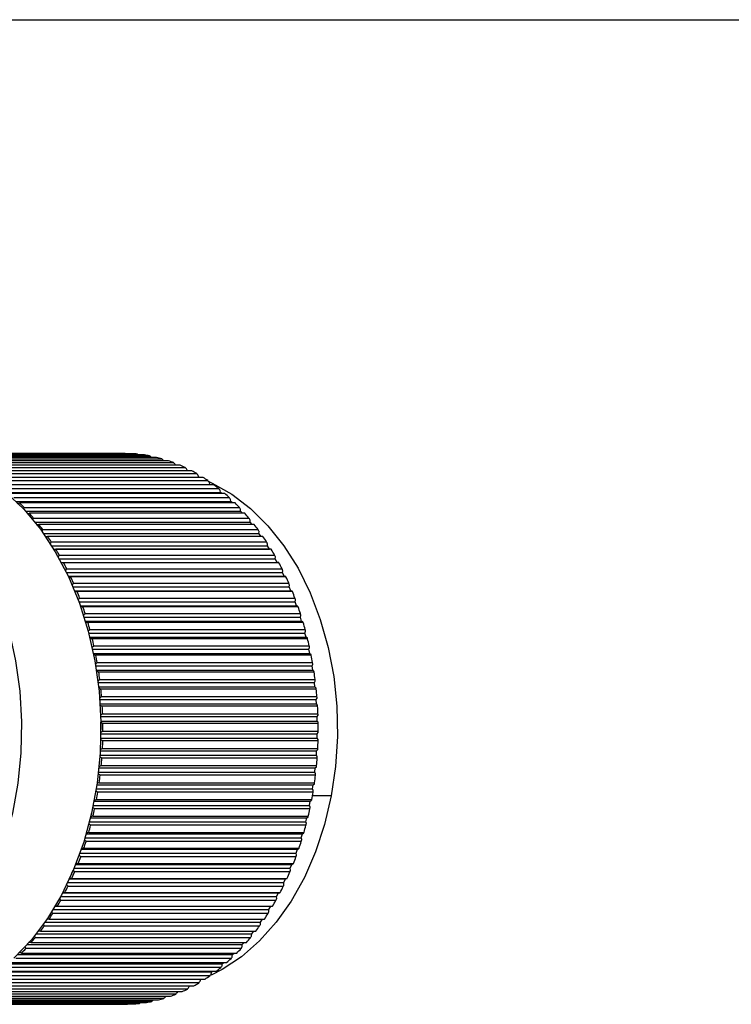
# Model space of a CAD drawing. Header units: millimetres. Extents: x 93 to 687, y 37 to 457.
# Tile 12 of 20: x 360 to 409, y 390 to 457. Entities that reach past the tile are written whole.
import ezdxf

# ---------------------------------------------------------------- set-up
doc = ezdxf.new("R2010")
doc.units = ezdxf.units.MM
doc.linetypes.add('SLD-Solid', pattern=[0])

msp = doc.modelspace()

# ---------------------------------------------------------------- linework, layer by layer
msp.add_line((93.384, 456.548), (687.384, 456.548))
at = {"color": 7, "linetype": 'SLD-Solid', "lineweight": 25}
for p, q in [((367.187, 427.023), (355.778, 427.023)), ((355.778, 427.022), (367.294, 427.022)), ((367.765, 427.005), (355.785, 427.005)), ((355.796, 426.975), (368.126, 426.975)), ((367.317, 427.005), (367.294, 427.022)), ((368.595, 426.916), (355.819, 426.916)), ((355.841, 426.855), (368.955, 426.855)), ((369.42, 426.755), (355.87, 426.755)), ((355.896, 426.661), (369.776, 426.661)), ((355.92, 426.395), (370.588, 426.395)), ((370.236, 426.52), (355.936, 426.52)), ((369.906, 426.52), (369.895, 426.546)), ((371.04, 426.213), (356.373, 426.213)), ((356.718, 426.057), (371.385, 426.057)), ((371.829, 425.835), (357.162, 425.835)), ((357.499, 425.649), (372.167, 425.649)), ((370.724, 426.213), (370.701, 426.275)), ((371.524, 425.835), (371.494, 425.934)), ((357.778, 425.396), (372.302, 425.396)), ((372.6, 425.388), (357.932, 425.388)), ((358.26, 425.173), (372.928, 425.173)), ((372.302, 425.396), (372.269, 425.523)), ((372.315, 425.388), (372.302, 425.396)), ((373.052, 424.915), (373.025, 425.044)), ((358.484, 424.915), (373.052, 424.915)), ((373.349, 424.874), (358.681, 424.874)), ((358.999, 424.629), (373.667, 424.629)), ((359.178, 424.367), (373.779, 424.367)), ((374.074, 424.294), (359.406, 424.294)), ((373.109, 424.874), (373.052, 424.915)), ((373.779, 424.367), (373.758, 424.498)), ((373.868, 424.294), (373.779, 424.367)), ((359.713, 424.022), (374.38, 424.022)), ((359.854, 423.756), (374.481, 423.756)), ((374.771, 423.65), (360.104, 423.65)), ((374.481, 423.756), (374.466, 423.889)), ((374.592, 423.65), (374.481, 423.756)), ((360.398, 423.352), (375.065, 423.352)), ((360.506, 423.084), (375.154, 423.084)), ((375.439, 422.946), (360.771, 422.946)), ((375.154, 423.084), (375.145, 423.218)), ((375.281, 422.946), (375.154, 423.084)), ((361.052, 422.622), (375.719, 422.622)), ((361.131, 422.353), (375.796, 422.353)), ((375.796, 422.353), (375.793, 422.488)), ((375.933, 422.185), (375.796, 422.353)), ((376.074, 422.185), (361.406, 422.185)), ((361.672, 421.836), (376.339, 421.836)), ((376.404, 421.567), (376.407, 421.702)), ((361.725, 421.567), (376.404, 421.567)), ((376.674, 421.368), (362.006, 421.368)), ((362.256, 420.996), (376.923, 420.996)), ((376.547, 421.368), (376.404, 421.567)), ((362.286, 420.729), (376.976, 420.729)), ((362.424, 420.505), (377.117, 420.505)), ((377.237, 420.499), (362.569, 420.499)), ((376.976, 420.729), (376.985, 420.863)), ((377.117, 420.505), (376.976, 420.729)), ((377.212, 420.502), (377.117, 420.505)), ((362.801, 420.107), (377.469, 420.107)), ((362.81, 419.841), (377.51, 419.841)), ((362.939, 419.605), (377.641, 419.605)), ((377.76, 419.583), (363.092, 419.583)), ((377.51, 419.841), (377.525, 419.974)), ((377.641, 419.605), (377.51, 419.841)), ((377.736, 419.594), (377.641, 419.605)), ((363.306, 419.17), (377.974, 419.17)), ((378.003, 418.908), (378.024, 419.039)), ((363.295, 418.908), (378.003, 418.908)), ((363.413, 418.66), (378.124, 418.66)), ((378.241, 418.621), (363.573, 418.621)), ((378.124, 418.66), (378.003, 418.908)), ((378.218, 418.641), (378.124, 418.66)), ((363.739, 417.932), (378.454, 417.932)), ((363.769, 418.191), (378.437, 418.191)), ((363.847, 417.675), (378.563, 417.675)), ((378.679, 417.619), (364.011, 417.619)), ((378.454, 417.932), (378.481, 418.061)), ((378.563, 417.675), (378.454, 417.932)), ((378.656, 417.647), (378.563, 417.675)), ((364.14, 416.919), (378.861, 416.919)), ((364.187, 417.172), (378.855, 417.172)), ((378.861, 416.919), (378.893, 417.045)), ((378.958, 416.652), (378.861, 416.919)), ((364.236, 416.652), (378.958, 416.652)), ((379.071, 416.58), (364.403, 416.58)), ((379.05, 416.616), (378.958, 416.652)), ((364.497, 415.871), (379.222, 415.871)), ((364.559, 416.118), (379.227, 416.118)), ((364.581, 415.597), (379.307, 415.597)), ((379.222, 415.871), (379.26, 415.994)), ((379.307, 415.597), (379.222, 415.871)), ((379.397, 415.552), (379.307, 415.597)), ((379.416, 415.508), (364.748, 415.508)), ((364.884, 415.033), (379.551, 415.033)), ((379.536, 414.794), (379.579, 414.913)), ((364.806, 414.794), (379.536, 414.794)), ((364.878, 414.512), (379.609, 414.512)), ((379.713, 414.408), (365.046, 414.408)), ((379.609, 414.512), (379.536, 414.794)), ((379.696, 414.46), (379.609, 414.512)), ((365.068, 413.69), (379.801, 413.69)), ((365.159, 413.922), (379.827, 413.922)), ((379.801, 413.69), (379.849, 413.806)), ((379.861, 413.403), (379.801, 413.69)), ((365.128, 413.403), (379.861, 413.403)), ((379.961, 413.283), (365.293, 413.283)), ((379.946, 413.343), (379.861, 413.403)), ((365.282, 412.566), (380.017, 412.566)), ((365.329, 412.273), (380.064, 412.273)), ((365.385, 412.788), (380.053, 412.788)), ((380.017, 412.566), (380.07, 412.677)), ((380.064, 412.273), (380.017, 412.566)), ((380.146, 412.206), (380.064, 412.273)), ((380.158, 412.139), (365.49, 412.139)), ((365.56, 411.636), (380.228, 411.636)), ((365.445, 411.424), (380.182, 411.424)), ((365.479, 411.128), (380.216, 411.128)), ((380.304, 410.979), (365.636, 410.979)), ((380.182, 411.424), (380.24, 411.53)), ((380.216, 411.128), (380.182, 411.424)), ((380.296, 411.054), (380.216, 411.128)), ((365.558, 410.27), (380.296, 410.27)), ((365.684, 410.472), (380.351, 410.472)), ((380.296, 410.27), (380.359, 410.371)), ((380.318, 409.971), (380.296, 410.27)), ((365.579, 409.971), (380.318, 409.971)), ((380.398, 409.809), (365.731, 409.809)), ((380.393, 409.89), (380.318, 409.971)), ((365.621, 409.108), (380.359, 409.108)), ((365.755, 409.298), (380.423, 409.298)), ((380.359, 409.108), (380.427, 409.203)), ((380.367, 408.808), (380.359, 409.108)), ((365.628, 408.808), (380.367, 408.808)), ((380.441, 408.633), (365.773, 408.633)), ((380.439, 408.72), (380.367, 408.808)), ((365.626, 407.643), (380.365, 407.643)), ((365.632, 407.943), (380.371, 407.943)), ((365.633, 408.031), (365.633, 408.031)), ((365.775, 408.12), (380.443, 408.12)), ((380.365, 407.643), (380.371, 407.943)), ((380.433, 407.549), (380.365, 407.643)), ((380.371, 407.943), (380.442, 408.031)), ((365.742, 406.943), (380.41, 406.943)), ((380.43, 407.455), (365.763, 407.455)), ((380.33, 406.779), (380.405, 406.861)), ((365.573, 406.48), (380.311, 406.48)), ((365.592, 406.779), (380.33, 406.779)), ((380.368, 406.28), (365.7, 406.28)), ((380.311, 406.48), (380.33, 406.779)), ((380.375, 406.38), (380.311, 406.48)), ((365.501, 405.621), (380.238, 405.621)), ((365.657, 405.772), (380.325, 405.772)), ((380.206, 405.324), (380.238, 405.621)), ((380.238, 405.621), (380.317, 405.696)), ((365.469, 405.324), (380.206, 405.324)), ((380.253, 405.113), (365.586, 405.113)), ((380.265, 405.219), (380.206, 405.324)), ((365.314, 404.18), (380.05, 404.18)), ((365.359, 404.473), (380.095, 404.473)), ((365.52, 404.61), (380.188, 404.61)), ((380.05, 404.18), (380.095, 404.473)), ((380.104, 404.07), (380.05, 404.18)), ((380.095, 404.473), (380.176, 404.541)), ((380.087, 403.959), (365.42, 403.959)), ((381.326, 403.712), (380.045, 403.712)), ((365.11, 403.052), (379.843, 403.052)), ((365.167, 403.34), (379.901, 403.34)), ((365.332, 403.462), (379.999, 403.462)), ((379.843, 403.052), (379.901, 403.34)), ((379.892, 402.937), (379.843, 403.052)), ((379.901, 403.34), (379.985, 403.401)), ((364.926, 402.227), (379.657, 402.227)), ((365.093, 402.334), (379.76, 402.334)), ((379.87, 402.822), (365.203, 402.822)), ((379.586, 401.944), (379.657, 402.227)), ((379.657, 402.227), (379.744, 402.281)), ((364.856, 401.944), (379.586, 401.944)), ((379.603, 401.706), (364.936, 401.706)), ((379.63, 401.825), (379.586, 401.944)), ((364.555, 400.862), (379.281, 400.862)), ((364.637, 401.138), (379.364, 401.138)), ((364.804, 401.229), (379.472, 401.229)), ((379.281, 400.862), (379.364, 401.138)), ((379.319, 400.739), (379.281, 400.862)), ((379.364, 401.138), (379.453, 401.183)), ((364.467, 400.152), (379.135, 400.152)), ((379.287, 400.616), (364.62, 400.616)), ((364.206, 399.809), (378.928, 399.809)), ((378.924, 399.557), (364.256, 399.557)), ((364.3, 400.077), (379.023, 400.077)), ((378.928, 399.809), (379.023, 400.077)), ((378.961, 399.683), (378.928, 399.809)), ((379.023, 400.077), (379.114, 400.114)), ((363.919, 399.048), (378.636, 399.048)), ((364.083, 399.107), (378.751, 399.107)), ((378.529, 398.789), (378.636, 399.048)), ((378.636, 399.048), (378.729, 399.077)), ((363.813, 398.789), (378.529, 398.789)), ((378.514, 398.532), (363.846, 398.532)), ((378.557, 398.66), (378.529, 398.789)), ((363.377, 397.807), (378.086, 397.807)), ((378.059, 397.545), (363.391, 397.545)), ((363.493, 398.056), (378.204, 398.056)), ((363.654, 398.098), (378.321, 398.098)), ((378.086, 397.807), (378.204, 398.056)), ((378.108, 397.676), (378.086, 397.807)), ((378.204, 398.056), (378.298, 398.077)), ((362.898, 396.866), (377.6, 396.866)), ((363.025, 397.104), (377.729, 397.104)), ((363.18, 397.129), (377.848, 397.129)), ((377.6, 396.866), (377.729, 397.104)), ((377.616, 396.733), (377.6, 396.866)), ((377.729, 397.104), (377.824, 397.116)), ((362.518, 396.196), (377.213, 396.196)), ((362.664, 396.204), (377.332, 396.204)), ((377.561, 396.6), (362.894, 396.6)), ((377.073, 395.969), (377.213, 396.196)), ((377.213, 396.196), (377.308, 396.2)), ((377.023, 395.702), (362.355, 395.702)), ((362.381, 395.969), (377.073, 395.969)), ((377.083, 395.836), (377.073, 395.969)), ((376.445, 394.853), (361.777, 394.853)), ((361.827, 395.122), (376.508, 395.122)), ((362.109, 395.327), (376.776, 395.327)), ((376.508, 395.122), (376.651, 395.327)), ((376.512, 394.988), (376.508, 395.122)), ((361.238, 394.326), (375.906, 394.326)), ((361.515, 394.501), (376.183, 394.501)), ((375.904, 394.192), (375.906, 394.326)), ((375.906, 394.326), (376.044, 394.501)), ((360.618, 393.586), (375.269, 393.586)), ((360.886, 393.729), (375.553, 393.729)), ((375.831, 394.058), (361.163, 394.058)), ((375.262, 393.452), (375.269, 393.586)), ((375.269, 393.586), (375.398, 393.729)), ((359.971, 392.903), (374.602, 392.903)), ((360.224, 393.015), (374.891, 393.015)), ((375.183, 393.318), (360.515, 393.318)), ((374.588, 392.77), (374.602, 392.903)), ((374.602, 392.903), (374.716, 393.015)), ((359.299, 392.281), (373.905, 392.281)), ((359.531, 392.36), (374.199, 392.36)), ((374.503, 392.637), (359.836, 392.637)), ((373.885, 392.15), (373.905, 392.281)), ((373.905, 392.281), (373.998, 392.36)), ((373.06, 391.463), (358.393, 391.463)), ((358.608, 391.722), (373.182, 391.722)), ((358.811, 391.769), (373.478, 391.769)), ((373.795, 392.018), (359.127, 392.018)), ((373.156, 391.593), (373.182, 391.722)), ((373.182, 391.722), (373.246, 391.769)), ((357.299, 390.784), (371.966, 390.784)), ((372.302, 390.975), (357.635, 390.975)), ((357.903, 391.229), (372.435, 391.229)), ((358.066, 391.243), (372.733, 391.243)), ((371.632, 390.679), (371.663, 390.784)), ((372.404, 391.102), (372.435, 391.229)), ((372.435, 391.229), (372.458, 391.243)), ((370.729, 390.204), (356.062, 390.204)), ((356.513, 390.394), (371.181, 390.394)), ((371.524, 390.555), (356.857, 390.555)), ((370.842, 390.325), (370.866, 390.394)), ((352.519, 389.523), (367.187, 389.523)), ((367.441, 389.526), (352.774, 389.526)), ((353.244, 389.551), (367.912, 389.551)), ((368.273, 389.586), (353.605, 389.586)), ((354.074, 389.652), (368.741, 389.652)), ((369.1, 389.719), (354.433, 389.719)), ((354.897, 389.827), (369.565, 389.827)), ((369.92, 389.926), (355.253, 389.926)), ((355.711, 390.074), (370.379, 390.074)), ((367.441, 389.526), (367.473, 389.551)), ((370.038, 390.042), (370.052, 390.074))]:
    msp.add_line(p, q, dxfattribs=at)
at = {"color": 7, "linetype": 'SLD-Solid', "lineweight": 25, "flags": 128}
for points in [[(355.906, 426.346), (356.437, 426.122), (357.824, 425.367), (359.143, 424.397), (360.377, 423.224), (361.51, 421.863), (362.529, 420.331), (363.419, 418.648), (364.171, 416.834), (364.775, 414.913), (365.222, 412.908), (365.509, 410.844), (365.63, 408.749), (365.584, 406.647), (365.372, 404.566), (364.997, 402.531), (364.463, 400.569), (363.777, 398.703), (362.948, 396.958), (361.986, 395.355), (360.903, 393.915), (359.713, 392.655)], [(372.986, 425.106), (373.206, 425.006), (374.553, 424.249), (375.829, 423.277), (377.016, 422.101), (378.099, 420.738), (379.062, 419.207), (379.894, 417.528), (380.582, 415.724), (381.117, 413.819), (381.492, 411.839), (381.702, 409.81), (381.745, 407.761), (381.619, 405.719), (381.326, 403.712)], [(355.298, 422.873), (356.114, 421.863), (357.133, 420.331), (358.023, 418.648), (358.775, 416.834), (359.379, 414.913), (359.826, 412.908), (360.113, 410.844), (360.234, 408.749), (360.188, 406.647), (359.976, 404.566), (359.601, 402.531), (359.067, 400.569), (358.381, 398.703), (357.552, 396.958), (356.59, 395.355), (355.507, 393.915), (354.317, 392.655)], [(381.326, 403.712), (380.87, 401.766), (380.257, 399.908), (379.497, 398.163), (378.598, 396.555), (377.573, 395.105), (376.436, 393.834), (375.203, 392.757), (373.89, 391.891), (373.136, 391.507)]]:
    msp.add_lwpolyline(points, dxfattribs=at)
at = {"color": 7, "linetype": 'SLD-Solid', "lineweight": 25}
for centre, radius, start, end in [((367.187, 417.65), 9.372, 89.34229, 90), ((367.184, 417.604), 9.419, 84.25905, 86.46526), ((367.164, 417.449), 9.575, 79.22041, 81.40251), ((367.107, 417.188), 9.842, 74.26318, 76.40567), ((366.996, 416.83), 10.218, 69.41938, 71.50904), ((366.815, 416.383), 10.7, 64.71491, 66.7413), ((366.553, 415.859), 11.285, 60.16889, 62.12455), ((366.199, 415.273), 11.97, 55.79365, 57.67403), ((365.748, 414.64), 12.747, 51.59528, 53.39843), ((365.199, 413.976), 13.609, 47.57448, 49.3007), ((349.887, 413.298), 14.545, 43.72761, 45.37893), ((364.555, 413.298), 14.545, 43.72761, 45.37893), ((349.153, 412.621), 15.544, 40.04765, 41.62747), ((363.82, 412.621), 15.544, 40.04765, 41.62747), ((348.34, 411.962), 16.591, 36.52523, 38.03785), ((363.007, 411.962), 16.591, 36.52523, 38.03785), ((347.461, 411.334), 17.67, 33.14934, 34.5997), ((362.129, 411.334), 17.67, 33.14934, 34.5997), ((346.535, 410.75), 18.765, 29.90802, 31.30139), ((361.203, 410.75), 18.765, 29.90802, 31.30139), ((345.581, 410.221), 19.857, 26.78883, 28.13065), ((360.248, 410.221), 19.857, 26.78883, 28.13065), ((344.62, 409.753), 20.925, 23.77919, 25.07493), ((359.288, 409.753), 20.925, 23.77919, 25.07493), ((343.675, 409.353), 21.951, 20.86664, 22.1217), ((358.343, 409.353), 21.951, 20.86664, 22.1217), ((342.771, 409.022), 22.915, 18.039, 19.25862), ((357.438, 409.022), 22.915, 18.039, 19.25862), ((341.929, 408.76), 23.797, 15.2844, 16.4737), ((356.596, 408.76), 23.797, 15.2844, 16.4737), ((341.171, 408.564), 24.579, 12.59136, 13.75528), ((355.839, 408.564), 24.579, 12.59136, 13.75528), ((340.519, 408.426), 25.246, 9.94878, 11.09211), ((355.186, 408.426), 25.246, 9.94878, 11.09211), ((339.988, 408.34), 25.784, 7.34587, 8.47325), ((354.656, 408.34), 25.784, 7.34587, 8.47325), ((339.595, 408.294), 26.18, 4.77213, 5.88811), ((354.262, 408.294), 26.18, 4.77213, 5.88811), ((339.348, 408.276), 26.427, 2.2173, 3.32631), ((354.016, 408.276), 26.427, 2.2173, 3.32631), ((339.257, 408.273), 26.377, 359.47617, 0.97272), ((339.256, 408.273), 26.519, 359.67123, 0.77767), ((354.066, 408.273), 26.377, 359.47617, 0.97272), ((353.924, 408.273), 26.519, 359.67123, 0.77767), ((339.321, 408.271), 26.455, 357.12386, 358.2321), ((353.988, 408.271), 26.455, 357.12386, 358.2321), ((339.54, 408.256), 26.235, 354.56512, 355.67954), ((354.208, 408.256), 26.235, 354.56512, 355.67954), ((339.909, 408.216), 25.864, 351.98484, 353.10989), ((354.576, 408.216), 25.864, 351.98484, 353.10989), ((340.416, 408.138), 25.351, 349.37269, 350.51288), ((355.083, 408.138), 25.351, 349.37269, 350.51288), ((341.048, 408.01), 24.706, 346.71812, 347.87806), ((355.716, 408.01), 24.706, 346.71812, 347.87806), ((341.788, 407.824), 23.942, 344.01025, 345.19472), ((356.456, 407.824), 23.942, 344.01025, 345.19472), ((342.617, 407.574), 23.077, 341.23789, 342.4518), ((357.285, 407.574), 23.077, 341.23789, 342.4518), ((343.512, 407.256), 22.126, 338.38946, 339.63789), ((358.18, 407.256), 22.126, 338.38946, 339.63789), ((344.424, 406.875), 20.997, 335.22592, 336.96829), ((344.452, 406.868), 21.11, 335.45302, 336.7412), ((359.119, 406.868), 21.11, 335.45302, 336.7412), ((345.411, 406.412), 20.047, 332.41628, 333.74958), ((360.079, 406.412), 20.047, 332.41628, 333.74958), ((346.368, 405.893), 18.959, 329.26674, 330.65062), ((361.036, 405.893), 18.959, 329.26674, 330.65062), ((347.301, 405.318), 17.863, 325.99184, 327.43175), ((361.969, 405.318), 17.863, 325.99184, 327.43175), ((348.189, 404.697), 16.779, 322.57922, 324.08048), ((362.857, 404.697), 16.779, 322.57922, 324.08048), ((349.015, 404.042), 15.725, 319.01711, 320.58474), ((363.682, 404.042), 15.725, 319.01711, 320.58474), ((349.764, 403.367), 14.717, 315.29487, 316.93331), ((364.431, 403.367), 14.717, 315.29487, 316.93331), ((365.093, 402.688), 13.769, 311.40364, 313.11646), ((366.127, 401.38), 12.101, 303.09292, 304.95974), ((365.659, 402.02), 12.893, 307.3372, 309.12671), ((366.497, 400.785), 11.399, 298.67279, 300.61542), ((366.969, 399.788), 10.295, 289.34192, 291.4211), ((366.775, 400.25), 10.796, 294.08444, 296.09882), ((367.187, 398.896), 9.374, 270.00006, 271.55567), ((367.183, 398.961), 9.438, 274.43079, 276.63394), ((367.157, 399.135), 9.614, 279.48461, 281.66079), ((367.092, 399.413), 9.9, 284.46612, 286.60018)]:
    msp.add_arc(centre, radius, start, end, dxfattribs=at)
for points, knots in [([(368.198, 426.916), (368.193, 426.92), (368.169, 426.94), (368.145, 426.96), (368.126, 426.975)], [0, 0, 0, 0, 0.207194, 1, 1, 1, 1]), ([(369.067, 426.755), (369.048, 426.772), (369.01, 426.805), (368.973, 426.839), (368.955, 426.855)], [0, 0, 0, 0, 0.512887, 1, 1, 1, 1]), ([(369.895, 426.546), (369.873, 426.567), (369.833, 426.606), (369.794, 426.644), (369.776, 426.661)], [0, 0, 0, 0, 0.56, 1, 1, 1, 1]), ([(370.701, 426.275), (370.68, 426.298), (370.642, 426.338), (370.604, 426.377), (370.588, 426.395)], [0, 0, 0, 0, 0.56, 1, 1, 1, 1]), ([(371.494, 425.934), (371.474, 425.957), (371.437, 425.998), (371.401, 426.039), (371.385, 426.057)], [0, 0, 0, 0, 0.56, 1, 1, 1, 1]), ([(372.269, 425.523), (372.25, 425.546), (372.216, 425.589), (372.182, 425.631), (372.167, 425.649)], [0, 0, 0, 0, 0.56, 1, 1, 1, 1]), ([(373.025, 425.044), (373.007, 425.068), (372.975, 425.111), (372.942, 425.154), (372.928, 425.173)], [0, 0, 0, 0, 0.56, 1, 1, 1, 1]), ([(373.758, 424.498), (373.741, 424.523), (373.711, 424.566), (373.68, 424.61), (373.667, 424.629)], [0, 0, 0, 0, 0.56, 1, 1, 1, 1]), ([(359.94, 423.62), (359.971, 423.625), (360.025, 423.636), (360.08, 423.646), (360.104, 423.65)], [0, 0, 0, 0, 0.56, 1, 1, 1, 1]), ([(374.466, 423.889), (374.45, 423.914), (374.421, 423.958), (374.393, 424.002), (374.38, 424.022)], [0, 0, 0, 0, 0.56, 1, 1, 1, 1]), ([(360.398, 423.352), (360.386, 423.327), (360.366, 423.282), (360.345, 423.237), (360.336, 423.218)], [0, 0, 0, 0, 0.56, 1, 1, 1, 1]), ([(360.607, 422.924), (360.637, 422.928), (360.692, 422.936), (360.747, 422.943), (360.771, 422.946)], [0, 0, 0, 0, 0.56, 1, 1, 1, 1]), ([(375.145, 423.218), (375.13, 423.243), (375.104, 423.287), (375.077, 423.332), (375.065, 423.352)], [0, 0, 0, 0, 0.56, 1, 1, 1, 1]), ([(361.052, 422.622), (361.039, 422.597), (361.016, 422.552), (360.994, 422.507), (360.984, 422.488)], [0, 0, 0, 0, 0.56, 1, 1, 1, 1]), ([(375.793, 422.488), (375.779, 422.513), (375.755, 422.558), (375.73, 422.603), (375.719, 422.622)], [0, 0, 0, 0, 0.56, 1, 1, 1, 1]), ([(361.241, 422.17), (361.272, 422.173), (361.327, 422.178), (361.382, 422.183), (361.406, 422.185)], [0, 0, 0, 0, 0.56, 1, 1, 1, 1]), ([(361.672, 421.836), (361.658, 421.811), (361.633, 421.766), (361.609, 421.721), (361.598, 421.702)], [0, 0, 0, 0, 0.56, 1, 1, 1, 1]), ([(376.407, 421.702), (376.394, 421.727), (376.372, 421.772), (376.349, 421.816), (376.339, 421.836)], [0, 0, 0, 0, 0.56, 1, 1, 1, 1]), ([(361.841, 421.362), (361.872, 421.363), (361.927, 421.365), (361.982, 421.367), (362.006, 421.368)], [0, 0, 0, 0, 0.56, 1, 1, 1, 1]), ([(362.256, 420.996), (362.241, 420.971), (362.214, 420.927), (362.188, 420.882), (362.176, 420.863)], [0, 0, 0, 0, 0.56, 1, 1, 1, 1]), ([(376.985, 420.863), (376.974, 420.888), (376.953, 420.932), (376.932, 420.977), (376.923, 420.996)], [0, 0, 0, 0, 0.56, 1, 1, 1, 1]), ([(362.403, 420.502), (362.434, 420.502), (362.489, 420.501), (362.545, 420.5), (362.569, 420.499)], [0, 0, 0, 0, 0.56, 1, 1, 1, 1]), ([(377.237, 420.499), (377.232, 420.5), (377.224, 420.501), (377.216, 420.502), (377.212, 420.502)], [0, 0, 0, 0, 0.56, 1, 1, 1, 1]), ([(362.801, 420.107), (362.785, 420.082), (362.757, 420.038), (362.728, 419.993), (362.716, 419.974)], [0, 0, 0, 0, 0.56, 1, 1, 1, 1]), ([(362.927, 419.594), (362.957, 419.592), (363.013, 419.588), (363.068, 419.584), (363.092, 419.583)], [0, 0, 0, 0, 0.56, 1, 1, 1, 1]), ([(377.525, 419.974), (377.514, 419.999), (377.496, 420.043), (377.477, 420.087), (377.469, 420.107)], [0, 0, 0, 0, 0.56, 1, 1, 1, 1]), ([(377.76, 419.583), (377.755, 419.585), (377.747, 419.589), (377.739, 419.592), (377.736, 419.594)], [0, 0, 0, 0, 0.56, 1, 1, 1, 1]), ([(363.306, 419.17), (363.289, 419.146), (363.259, 419.102), (363.228, 419.058), (363.215, 419.039)], [0, 0, 0, 0, 0.56, 1, 1, 1, 1]), ([(378.024, 419.039), (378.015, 419.063), (377.998, 419.107), (377.981, 419.151), (377.974, 419.17)], [0, 0, 0, 0, 0.56, 1, 1, 1, 1]), ([(363.408, 418.641), (363.439, 418.637), (363.494, 418.631), (363.549, 418.624), (363.573, 418.621)], [0, 0, 0, 0, 0.56, 1, 1, 1, 1]), ([(378.241, 418.621), (378.237, 418.625), (378.229, 418.632), (378.221, 418.638), (378.218, 418.641)], [0, 0, 0, 0, 0.56, 1, 1, 1, 1]), ([(363.769, 418.191), (363.751, 418.166), (363.718, 418.123), (363.686, 418.08), (363.672, 418.061)], [0, 0, 0, 0, 0.56, 1, 1, 1, 1]), ([(363.847, 417.647), (363.878, 417.642), (363.932, 417.633), (363.987, 417.623), (364.011, 417.619)], [0, 0, 0, 0, 0.56, 1, 1, 1, 1]), ([(378.481, 418.061), (378.473, 418.085), (378.458, 418.129), (378.443, 418.172), (378.437, 418.191)], [0, 0, 0, 0, 0.56, 1, 1, 1, 1]), ([(378.679, 417.619), (378.674, 417.624), (378.667, 417.634), (378.659, 417.643), (378.656, 417.647)], [0, 0, 0, 0, 0.56, 1, 1, 1, 1]), ([(364.187, 417.172), (364.168, 417.148), (364.133, 417.106), (364.099, 417.064), (364.084, 417.045)], [0, 0, 0, 0, 0.56, 1, 1, 1, 1]), ([(378.893, 417.045), (378.886, 417.069), (378.873, 417.111), (378.86, 417.153), (378.855, 417.172)], [0, 0, 0, 0, 0.56, 1, 1, 1, 1]), ([(364.241, 416.616), (364.271, 416.609), (364.325, 416.597), (364.379, 416.585), (364.403, 416.58)], [0, 0, 0, 0, 0.56, 1, 1, 1, 1]), ([(379.071, 416.58), (379.067, 416.587), (379.06, 416.599), (379.053, 416.611), (379.05, 416.616)], [0, 0, 0, 0, 0.56, 1, 1, 1, 1]), ([(364.559, 416.118), (364.539, 416.095), (364.503, 416.054), (364.466, 416.013), (364.451, 415.994)], [0, 0, 0, 0, 0.56, 1, 1, 1, 1]), ([(379.26, 415.994), (379.254, 416.018), (379.243, 416.059), (379.232, 416.1), (379.227, 416.118)], [0, 0, 0, 0, 0.56, 1, 1, 1, 1]), ([(364.588, 415.552), (364.618, 415.544), (364.671, 415.529), (364.725, 415.515), (364.748, 415.508)], [0, 0, 0, 0, 0.56, 1, 1, 1, 1]), ([(364.884, 415.033), (364.862, 415.011), (364.824, 414.971), (364.786, 414.931), (364.77, 414.913)], [0, 0, 0, 0, 0.56, 1, 1, 1, 1]), ([(379.416, 415.508), (379.413, 415.517), (379.406, 415.531), (379.4, 415.546), (379.397, 415.552)], [0, 0, 0, 0, 0.56, 1, 1, 1, 1]), ([(379.579, 414.913), (379.574, 414.936), (379.565, 414.976), (379.555, 415.016), (379.551, 415.033)], [0, 0, 0, 0, 0.56, 1, 1, 1, 1]), ([(364.887, 414.46), (364.917, 414.45), (364.969, 414.433), (365.022, 414.416), (365.046, 414.408)], [0, 0, 0, 0, 0.56, 1, 1, 1, 1]), ([(379.713, 414.408), (379.71, 414.418), (379.704, 414.435), (379.699, 414.452), (379.696, 414.46)], [0, 0, 0, 0, 0.56, 1, 1, 1, 1]), ([(365.159, 413.922), (365.137, 413.9), (365.097, 413.862), (365.058, 413.823), (365.04, 413.806)], [0, 0, 0, 0, 0.56, 1, 1, 1, 1]), ([(379.849, 413.806), (379.845, 413.828), (379.838, 413.866), (379.83, 413.905), (379.827, 413.922)], [0, 0, 0, 0, 0.56, 1, 1, 1, 1]), ([(365.137, 413.343), (365.166, 413.332), (365.218, 413.312), (365.27, 413.292), (365.293, 413.283)], [0, 0, 0, 0, 0.56, 1, 1, 1, 1]), ([(379.961, 413.283), (379.958, 413.294), (379.953, 413.314), (379.948, 413.334), (379.946, 413.343)], [0, 0, 0, 0, 0.56, 1, 1, 1, 1]), ([(365.385, 412.788), (365.362, 412.767), (365.321, 412.73), (365.279, 412.693), (365.261, 412.677)], [0, 0, 0, 0, 0.56, 1, 1, 1, 1]), ([(380.07, 412.677), (380.067, 412.697), (380.061, 412.735), (380.055, 412.772), (380.053, 412.788)], [0, 0, 0, 0, 0.56, 1, 1, 1, 1]), ([(365.337, 412.206), (365.366, 412.194), (365.417, 412.171), (365.468, 412.149), (365.49, 412.139)], [0, 0, 0, 0, 0.56, 1, 1, 1, 1]), ([(365.56, 411.636), (365.536, 411.617), (365.493, 411.581), (365.45, 411.546), (365.431, 411.53)], [0, 0, 0, 0, 0.56, 1, 1, 1, 1]), ([(380.158, 412.139), (380.156, 412.151), (380.152, 412.174), (380.148, 412.196), (380.146, 412.206)], [0, 0, 0, 0, 0.56, 1, 1, 1, 1]), ([(380.24, 411.53), (380.238, 411.55), (380.234, 411.585), (380.23, 411.621), (380.228, 411.636)], [0, 0, 0, 0, 0.56, 1, 1, 1, 1]), ([(365.486, 411.054), (365.514, 411.04), (365.564, 411.015), (365.614, 410.99), (365.636, 410.979)], [0, 0, 0, 0, 0.56, 1, 1, 1, 1]), ([(380.304, 410.979), (380.303, 410.993), (380.3, 411.018), (380.297, 411.043), (380.296, 411.054)], [0, 0, 0, 0, 0.56, 1, 1, 1, 1]), ([(365.684, 410.472), (365.659, 410.453), (365.614, 410.419), (365.57, 410.385), (365.55, 410.371)], [0, 0, 0, 0, 0.56, 1, 1, 1, 1]), ([(380.359, 410.371), (380.358, 410.389), (380.355, 410.423), (380.353, 410.457), (380.351, 410.472)], [0, 0, 0, 0, 0.56, 1, 1, 1, 1]), ([(365.584, 409.89), (365.612, 409.875), (365.66, 409.848), (365.709, 409.821), (365.731, 409.809)], [0, 0, 0, 0, 0.56, 1, 1, 1, 1]), ([(380.398, 409.809), (380.397, 409.824), (380.396, 409.851), (380.394, 409.878), (380.393, 409.89)], [0, 0, 0, 0, 0.56, 1, 1, 1, 1]), ([(365.755, 409.298), (365.73, 409.28), (365.684, 409.249), (365.638, 409.217), (365.617, 409.203)], [0, 0, 0, 0, 0.56, 1, 1, 1, 1]), ([(380.427, 409.203), (380.426, 409.221), (380.425, 409.252), (380.424, 409.284), (380.423, 409.298)], [0, 0, 0, 0, 0.56, 1, 1, 1, 1]), ([(365.63, 408.72), (365.657, 408.704), (365.704, 408.675), (365.752, 408.645), (365.773, 408.633)], [0, 0, 0, 0, 0.56, 1, 1, 1, 1]), ([(380.441, 408.633), (380.44, 408.649), (380.44, 408.678), (380.439, 408.707), (380.439, 408.72)], [0, 0, 0, 0, 0.56, 1, 1, 1, 1]), ([(365.624, 407.549), (365.65, 407.531), (365.696, 407.5), (365.742, 407.468), (365.763, 407.455)], [0, 0, 0, 0, 0.56, 1, 1, 1, 1]), ([(365.775, 408.12), (365.748, 408.104), (365.701, 408.074), (365.654, 408.044), (365.633, 408.031)], [0, 0, 0, 0, 0.56, 1, 1, 1, 1]), ([(380.43, 407.455), (380.431, 407.472), (380.432, 407.504), (380.433, 407.535), (380.433, 407.549)], [0, 0, 0, 0, 0.56, 1, 1, 1, 1]), ([(380.442, 408.031), (380.442, 408.048), (380.442, 408.078), (380.442, 408.107), (380.443, 408.12)], [0, 0, 0, 0, 0.56, 1, 1, 1, 1]), ([(365.742, 406.943), (365.715, 406.928), (365.666, 406.901), (365.617, 406.873), (365.596, 406.861)], [0, 0, 0, 0, 0.56, 1, 1, 1, 1]), ([(380.405, 406.861), (380.406, 406.876), (380.408, 406.904), (380.409, 406.931), (380.41, 406.943)], [0, 0, 0, 0, 0.56, 1, 1, 1, 1]), ([(365.566, 406.38), (365.591, 406.361), (365.636, 406.328), (365.681, 406.295), (365.7, 406.28)], [0, 0, 0, 0, 0.56, 1, 1, 1, 1]), ([(380.368, 406.28), (380.369, 406.299), (380.372, 406.332), (380.374, 406.365), (380.375, 406.38)], [0, 0, 0, 0, 0.56, 1, 1, 1, 1]), ([(365.657, 405.772), (365.629, 405.758), (365.579, 405.732), (365.529, 405.707), (365.507, 405.696)], [0, 0, 0, 0, 0.56, 1, 1, 1, 1]), ([(380.317, 405.696), (380.318, 405.71), (380.321, 405.735), (380.323, 405.761), (380.325, 405.772)], [0, 0, 0, 0, 0.56, 1, 1, 1, 1]), ([(365.456, 405.219), (365.48, 405.199), (365.523, 405.164), (365.567, 405.129), (365.586, 405.113)], [0, 0, 0, 0, 0.56, 1, 1, 1, 1]), ([(380.253, 405.113), (380.256, 405.133), (380.26, 405.168), (380.263, 405.203), (380.265, 405.219)], [0, 0, 0, 0, 0.56, 1, 1, 1, 1]), ([(365.52, 404.61), (365.491, 404.597), (365.441, 404.574), (365.39, 404.551), (365.367, 404.541)], [0, 0, 0, 0, 0.56, 1, 1, 1, 1]), ([(380.176, 404.541), (380.178, 404.554), (380.182, 404.577), (380.186, 404.6), (380.188, 404.61)], [0, 0, 0, 0, 0.56, 1, 1, 1, 1]), ([(365.295, 404.07), (365.318, 404.049), (365.36, 404.012), (365.401, 403.975), (365.42, 403.959)], [0, 0, 0, 0, 0.56, 1, 1, 1, 1]), ([(380.087, 403.959), (380.09, 403.98), (380.096, 404.017), (380.101, 404.053), (380.104, 404.07)], [0, 0, 0, 0, 0.56, 1, 1, 1, 1]), ([(365.083, 402.937), (365.105, 402.915), (365.145, 402.877), (365.185, 402.839), (365.203, 402.822)], [0, 0, 0, 0, 0.56, 1, 1, 1, 1]), ([(365.332, 403.462), (365.303, 403.451), (365.251, 403.431), (365.199, 403.41), (365.176, 403.401)], [0, 0, 0, 0, 0.56, 1, 1, 1, 1]), ([(379.87, 402.822), (379.874, 402.843), (379.882, 402.882), (379.889, 402.92), (379.892, 402.937)], [0, 0, 0, 0, 0.56, 1, 1, 1, 1]), ([(379.985, 403.401), (379.988, 403.413), (379.993, 403.433), (379.997, 403.453), (379.999, 403.462)], [0, 0, 0, 0, 0.56, 1, 1, 1, 1]), ([(365.093, 402.334), (365.063, 402.324), (365.011, 402.306), (364.958, 402.288), (364.935, 402.281)], [0, 0, 0, 0, 0.56, 1, 1, 1, 1]), ([(379.744, 402.281), (379.747, 402.291), (379.753, 402.308), (379.758, 402.326), (379.76, 402.334)], [0, 0, 0, 0, 0.56, 1, 1, 1, 1]), ([(364.821, 401.825), (364.842, 401.803), (364.881, 401.763), (364.919, 401.724), (364.936, 401.706)], [0, 0, 0, 0, 0.56, 1, 1, 1, 1]), ([(379.603, 401.706), (379.608, 401.728), (379.617, 401.768), (379.626, 401.808), (379.63, 401.825)], [0, 0, 0, 0, 0.56, 1, 1, 1, 1]), ([(364.804, 401.229), (364.774, 401.22), (364.721, 401.205), (364.668, 401.19), (364.644, 401.183)], [0, 0, 0, 0, 0.56, 1, 1, 1, 1]), ([(379.453, 401.183), (379.457, 401.192), (379.463, 401.207), (379.469, 401.222), (379.472, 401.229)], [0, 0, 0, 0, 0.56, 1, 1, 1, 1]), ([(364.467, 400.152), (364.437, 400.145), (364.383, 400.132), (364.329, 400.12), (364.305, 400.114)], [0, 0, 0, 0, 0.56, 1, 1, 1, 1]), ([(364.51, 400.739), (364.531, 400.716), (364.567, 400.675), (364.604, 400.634), (364.62, 400.616)], [0, 0, 0, 0, 0.56, 1, 1, 1, 1]), ([(379.114, 400.114), (379.118, 400.121), (379.125, 400.134), (379.132, 400.146), (379.135, 400.152)], [0, 0, 0, 0, 0.56, 1, 1, 1, 1]), ([(379.287, 400.616), (379.293, 400.639), (379.304, 400.68), (379.315, 400.721), (379.319, 400.739)], [0, 0, 0, 0, 0.56, 1, 1, 1, 1]), ([(364.152, 399.683), (364.172, 399.659), (364.206, 399.617), (364.241, 399.575), (364.256, 399.557)], [0, 0, 0, 0, 0.56, 1, 1, 1, 1]), ([(378.924, 399.557), (378.931, 399.58), (378.943, 399.622), (378.956, 399.664), (378.961, 399.683)], [0, 0, 0, 0, 0.56, 1, 1, 1, 1]), ([(364.083, 399.107), (364.053, 399.101), (363.998, 399.091), (363.944, 399.082), (363.92, 399.077)], [0, 0, 0, 0, 0.56, 1, 1, 1, 1]), ([(378.729, 399.077), (378.733, 399.083), (378.74, 399.093), (378.748, 399.102), (378.751, 399.107)], [0, 0, 0, 0, 0.56, 1, 1, 1, 1]), ([(363.748, 398.66), (363.766, 398.636), (363.799, 398.593), (363.832, 398.55), (363.846, 398.532)], [0, 0, 0, 0, 0.56, 1, 1, 1, 1]), ([(378.514, 398.532), (378.522, 398.556), (378.536, 398.599), (378.55, 398.641), (378.557, 398.66)], [0, 0, 0, 0, 0.56, 1, 1, 1, 1]), ([(363.299, 397.676), (363.316, 397.651), (363.347, 397.608), (363.378, 397.564), (363.391, 397.545)], [0, 0, 0, 0, 0.56, 1, 1, 1, 1]), ([(363.654, 398.098), (363.623, 398.094), (363.568, 398.087), (363.513, 398.08), (363.489, 398.077)], [0, 0, 0, 0, 0.56, 1, 1, 1, 1]), ([(378.059, 397.545), (378.068, 397.569), (378.084, 397.613), (378.101, 397.657), (378.108, 397.676)], [0, 0, 0, 0, 0.56, 1, 1, 1, 1]), ([(378.298, 398.077), (378.302, 398.081), (378.31, 398.088), (378.318, 398.095), (378.321, 398.098)], [0, 0, 0, 0, 0.56, 1, 1, 1, 1]), ([(363.18, 397.129), (363.149, 397.126), (363.094, 397.122), (363.039, 397.118), (363.015, 397.116)], [0, 0, 0, 0, 0.56, 1, 1, 1, 1]), ([(377.824, 397.116), (377.828, 397.119), (377.836, 397.123), (377.844, 397.127), (377.848, 397.129)], [0, 0, 0, 0, 0.56, 1, 1, 1, 1]), ([(362.664, 396.204), (362.633, 396.203), (362.578, 396.202), (362.523, 396.2), (362.498, 396.2)], [0, 0, 0, 0, 0.56, 1, 1, 1, 1]), ([(362.807, 396.733), (362.823, 396.708), (362.852, 396.664), (362.881, 396.62), (362.894, 396.6)], [0, 0, 0, 0, 0.56, 1, 1, 1, 1]), ([(377.308, 396.2), (377.312, 396.201), (377.32, 396.202), (377.328, 396.203), (377.332, 396.204)], [0, 0, 0, 0, 0.56, 1, 1, 1, 1]), ([(377.561, 396.6), (377.571, 396.625), (377.59, 396.669), (377.608, 396.714), (377.616, 396.733)], [0, 0, 0, 0, 0.56, 1, 1, 1, 1]), ([(362.274, 395.836), (362.289, 395.811), (362.316, 395.766), (362.343, 395.722), (362.355, 395.702)], [0, 0, 0, 0, 0.56, 1, 1, 1, 1]), ([(377.023, 395.702), (377.034, 395.727), (377.054, 395.772), (377.074, 395.816), (377.083, 395.836)], [0, 0, 0, 0, 0.56, 1, 1, 1, 1]), ([(361.703, 394.988), (361.717, 394.963), (361.742, 394.918), (361.766, 394.873), (361.777, 394.853)], [0, 0, 0, 0, 0.56, 1, 1, 1, 1]), ([(362.109, 395.327), (362.078, 395.328), (362.022, 395.329), (361.967, 395.33), (361.943, 395.331)], [0, 0, 0, 0, 0.56, 1, 1, 1, 1]), ([(376.445, 394.853), (376.458, 394.878), (376.48, 394.923), (376.502, 394.968), (376.512, 394.988)], [0, 0, 0, 0, 0.56, 1, 1, 1, 1]), ([(361.095, 394.192), (361.107, 394.167), (361.13, 394.122), (361.153, 394.077), (361.163, 394.058)], [0, 0, 0, 0, 0.56, 1, 1, 1, 1]), ([(361.515, 394.501), (361.484, 394.503), (361.429, 394.507), (361.374, 394.512), (361.349, 394.513)], [0, 0, 0, 0, 0.56, 1, 1, 1, 1]), ([(375.831, 394.058), (375.845, 394.083), (375.869, 394.127), (375.893, 394.172), (375.904, 394.192)], [0, 0, 0, 0, 0.56, 1, 1, 1, 1]), ([(360.453, 393.452), (360.464, 393.427), (360.485, 393.382), (360.506, 393.338), (360.515, 393.318)], [0, 0, 0, 0, 0.56, 1, 1, 1, 1]), ([(360.886, 393.729), (360.855, 393.733), (360.8, 393.74), (360.745, 393.747), (360.721, 393.75)], [0, 0, 0, 0, 0.56, 1, 1, 1, 1]), ([(375.183, 393.318), (375.198, 393.343), (375.224, 393.388), (375.25, 393.432), (375.262, 393.452)], [0, 0, 0, 0, 0.56, 1, 1, 1, 1]), ([(360.224, 393.015), (360.193, 393.02), (360.139, 393.03), (360.084, 393.04), (360.06, 393.044)], [0, 0, 0, 0, 0.56, 1, 1, 1, 1]), ([(373.795, 392.018), (373.812, 392.043), (373.842, 392.087), (373.872, 392.131), (373.885, 392.15)], [0, 0, 0, 0, 0.56, 1, 1, 1, 1]), ([(374.503, 392.637), (374.519, 392.662), (374.547, 392.706), (374.575, 392.751), (374.588, 392.77)], [0, 0, 0, 0, 0.56, 1, 1, 1, 1]), ([(373.06, 391.463), (373.078, 391.488), (373.11, 391.531), (373.142, 391.574), (373.156, 391.593)], [0, 0, 0, 0, 0.56, 1, 1, 1, 1]), ([(372.302, 390.975), (372.321, 390.999), (372.355, 391.041), (372.389, 391.083), (372.404, 391.102)], [0, 0, 0, 0, 0.56, 1, 1, 1, 1]), ([(370.729, 390.204), (370.75, 390.227), (370.788, 390.267), (370.826, 390.307), (370.842, 390.325)], [0, 0, 0, 0, 0.56, 1, 1, 1, 1]), ([(371.524, 390.555), (371.544, 390.578), (371.58, 390.619), (371.616, 390.661), (371.632, 390.679)], [0, 0, 0, 0, 0.56, 1, 1, 1, 1]), ([(368.273, 389.586), (368.297, 389.606), (368.323, 389.628), (368.35, 389.65), (368.352, 389.652)], [0, 0, 0, 0, 0.904948, 1, 1, 1, 1]), ([(369.1, 389.719), (369.123, 389.74), (369.163, 389.776), (369.202, 389.812), (369.219, 389.827)], [0, 0, 0, 0, 0.58238, 1, 1, 1, 1]), ([(369.92, 389.926), (369.942, 389.947), (369.982, 389.986), (370.021, 390.025), (370.038, 390.042)], [0, 0, 0, 0, 0.56, 1, 1, 1, 1])]:
    msp.add_open_spline(points, degree=3, knots=knots, dxfattribs=at)

doc.saveas('drawing.dxf')
